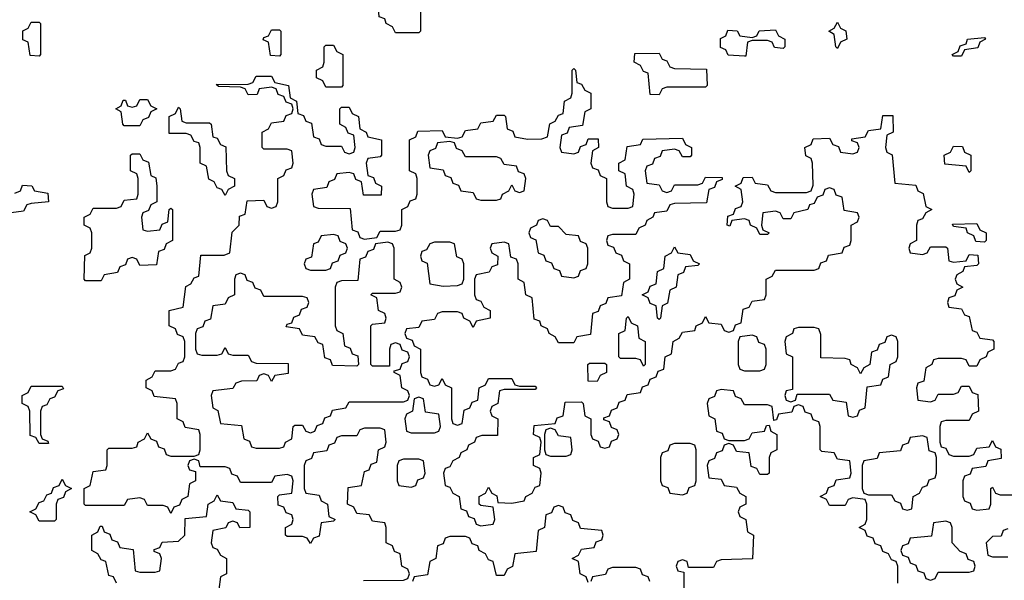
# Model space of a CAD drawing. Header units: inches. Extents: x 2518216 to 2687946, y 757338 to 915227.
# Tile 13 of 75: x 2630120 to 2632661, y 762133 to 763580. Entities that reach past the tile are written whole.
import ezdxf

# ---------------------------------------------------------------- set-up
doc = ezdxf.new("R2010")
doc.units = ezdxf.units.IN
doc.header["$MEASUREMENT"] = 0
doc.layers.add('C6736', color=7, linetype='Continuous')

msp = doc.modelspace()

# ---------------------------------------------------------------- linework, layer by layer
at = {"layer": 'C6736', "color": 6}
for points in [[(2631090, 763546), (2631082, 763562), (2631066, 763570), (2631062, 763582), (2631047.3, 763587.3), (2631046, 763610), (2631062, 763618), (2631067.3, 763632.7), (2631082, 763638), (2631087.3, 763672.7), (2631102, 763678), (2631110, 763694), (2631142, 763698), (2631146, 763710), (2631162, 763718), (2631166, 763730), (2631172, 763732), (2631172, 763650), (2631158, 763642), (2631154, 763630), (2631154, 763550), (2631150, 763546)], [(2630170, 763486), (2630147.3, 763487.3), (2630142, 763522), (2630128, 763528), (2630128.4, 763551.6), (2630142, 763558), (2630150, 763574), (2630170, 763574), (2630174, 763570), (2630174, 763490)], [(2630790, 763486), (2630767.3, 763487.3), (2630762, 763522), (2630748.4, 763528.4), (2630750, 763534), (2630762, 763538), (2630770, 763554), (2630790, 763554), (2630794, 763550), (2630794, 763490)], [(2632090, 763506), (2632068, 763508), (2632062, 763522), (2632050, 763526), (2632010, 763526), (2631998, 763522), (2631994, 763486), (2631990, 763486), (2631948.4, 763488.4), (2631942, 763502), (2631928.4, 763508.4), (2631928.7, 763531.3), (2631942, 763538), (2631947.3, 763552.7), (2631971.6, 763551.6), (2631978, 763538), (2632010, 763534), (2632022, 763538), (2632028.4, 763551.6), (2632070, 763554), (2632078, 763538), (2632094, 763530), (2632094, 763510)], [(2632230, 763506), (2632226, 763510), (2632222, 763542), (2632208, 763550), (2632222, 763558), (2632230, 763574), (2632238, 763558), (2632251.6, 763551.6), (2632254, 763530), (2632238, 763522)], [(2632530, 763486), (2632526, 763490), (2632542, 763498), (2632547.3, 763512.7), (2632562, 763518), (2632566, 763530), (2632610, 763534), (2632612, 763530), (2632598, 763522), (2632592.7, 763507.3), (2632558, 763502), (2632550, 763486)], [(2630910, 763406), (2630902, 763422), (2630886, 763430), (2630886, 763450), (2630902, 763458), (2630906, 763470), (2630906, 763510), (2630910, 763514), (2630930, 763514), (2630938, 763498), (2630954, 763490), (2630954, 763410), (2630950, 763406)], [(2631770, 763386), (2631747.3, 763387.3), (2631742, 763442), (2631730, 763446), (2631722, 763462), (2631706, 763470), (2631707.3, 763492.7), (2631770, 763494), (2631778, 763478), (2631790, 763474), (2631798, 763458), (2631810, 763454), (2631892.7, 763452.7), (2631894, 763410), (2631890, 763406), (2631790, 763406), (2631778, 763402)], [(2630390, 763306), (2630386, 763310), (2630382, 763342), (2630368, 763350), (2630382, 763358), (2630387.3, 763372.7), (2630392.7, 763372.7), (2630398, 763358), (2630410, 763354), (2630422, 763358), (2630430, 763374), (2630450, 763374), (2630458, 763358), (2630474, 763350), (2630458, 763342), (2630452.7, 763327.3), (2630438, 763322), (2630430, 763306)], [(2630550, 763314), (2630610, 763314), (2630614, 763310), (2630618, 763278), (2630630, 763274), (2630638, 763258), (2630651.6, 763251.6), (2630654, 763190), (2630658, 763178), (2630674, 763170), (2630674, 763150), (2630658, 763142), (2630650, 763126), (2630642, 763142), (2630630, 763146), (2630622, 763162), (2630608.4, 763168.4), (2630602, 763202), (2630586, 763210), (2630586, 763250), (2630582, 763262), (2630570, 763266), (2630562, 763282), (2630550, 763286), (2630506, 763286), (2630506, 763330), (2630522, 763338), (2630530, 763354), (2630534, 763350), (2630538, 763318)], [(2631230, 763266), (2631198, 763262), (2631192.7, 763247.3), (2631178, 763242), (2631174, 763230), (2631178, 763198), (2631212.7, 763192.7), (2631218, 763178), (2631232.7, 763172.7), (2631238, 763158), (2631252.7, 763152.7), (2631258, 763138), (2631290, 763134), (2631298, 763118), (2631310, 763114), (2631350, 763114), (2631362, 763118), (2631366, 763130), (2631382, 763138), (2631390, 763154), (2631398, 763138), (2631410, 763134), (2631422, 763138), (2631426, 763170), (2631422, 763182), (2631407.3, 763187.3), (2631402, 763202), (2631370, 763206), (2631362, 763222), (2631350, 763226), (2631270, 763226), (2631262, 763242), (2631247.3, 763247.3), (2631242, 763262)], [(2632570, 763186), (2632562, 763202), (2632507.3, 763207.3), (2632506, 763230), (2632522, 763238), (2632530, 763254), (2632552.7, 763252.7), (2632558, 763238), (2632574, 763230), (2632574, 763190)], [(2630450, 763034), (2630482, 763038), (2630487.3, 763052.7), (2630502, 763058), (2630506, 763090), (2630510, 763094), (2630514, 763090), (2630514, 763010), (2630498, 763002), (2630492.7, 762987.3), (2630478, 762982), (2630472.7, 762947.3), (2630430, 762946), (2630422, 762962), (2630410, 762966), (2630398, 762962), (2630392.7, 762947.3), (2630378, 762942), (2630372.7, 762927.3), (2630338, 762922), (2630330, 762906), (2630290, 762906), (2630286, 762910), (2630288.4, 762971.6), (2630302, 762978), (2630306, 762990), (2630306, 763030), (2630302, 763042), (2630286, 763050), (2630286, 763070), (2630302, 763078), (2630310, 763094), (2630370, 763094), (2630382, 763098), (2630390, 763114), (2630422, 763118), (2630426, 763130), (2630426, 763170), (2630422, 763182), (2630406, 763190), (2630406, 763230), (2630410, 763234), (2630430, 763234), (2630438, 763218), (2630452.7, 763212.7), (2630458, 763178), (2630471.6, 763171.6), (2630474, 763150), (2630474, 763110), (2630458, 763102), (2630452.7, 763087.3), (2630438, 763082), (2630434, 763070), (2630438, 763038)], [(2631470, 763066), (2631458, 763062), (2631454, 763050), (2631438, 763042), (2631434, 763030), (2631438, 763018), (2631451.6, 763011.6), (2631458, 762978), (2631472.7, 762972.7), (2631478, 762958), (2631492.7, 762952.7), (2631498, 762938), (2631512.7, 762932.7), (2631518, 762918), (2631550, 762914), (2631562, 762918), (2631567.3, 762932.7), (2631582, 762938), (2631586, 762950), (2631586, 762990), (2631582, 763002), (2631567.3, 763007.3), (2631562, 763022), (2631530, 763026), (2631510, 763046), (2631490, 763046), (2631482, 763062)], [(2632610, 763006), (2632587.3, 763007.3), (2632582, 763022), (2632566, 763030), (2632562, 763042), (2632530, 763046), (2632527.3, 763052.7), (2632590, 763054), (2632598, 763038), (2632614, 763030), (2632614, 763010)], [(2630930, 763026), (2630898, 763022), (2630890, 763006), (2630878, 763002), (2630872.7, 762967.3), (2630858, 762962), (2630854, 762950), (2630858, 762938), (2630870, 762934), (2630910, 762934), (2630922, 762938), (2630927.3, 762952.7), (2630942, 762958), (2630947.3, 762972.7), (2630962, 762978), (2630966, 762990), (2630962, 763002), (2630947.3, 763007.3), (2630942, 763022)], [(2631070, 763006), (2631038, 763002), (2631032.7, 762987.3), (2631018, 762982), (2631012.7, 762967.3), (2630998, 762962), (2630992.7, 762907.3), (2630950, 762906), (2630938, 762902), (2630934, 762890), (2630934, 762790), (2630938, 762778), (2630954, 762770), (2630958, 762738), (2630972.7, 762732.7), (2630978, 762718), (2630992.7, 762712.7), (2630994, 762690), (2630990, 762686), (2630927.3, 762687.3), (2630922, 762702), (2630907.3, 762707.3), (2630902, 762742), (2630890, 762746), (2630882, 762762), (2630850, 762766), (2630842, 762782), (2630807.3, 762787.3), (2630810, 762794), (2630822, 762798), (2630827.3, 762812.7), (2630842, 762818), (2630847.3, 762832.7), (2630862, 762838), (2630866, 762850), (2630862, 762862), (2630850, 762866), (2630750, 762866), (2630742, 762882), (2630727.3, 762887.3), (2630722, 762902), (2630707.3, 762907.3), (2630702, 762922), (2630690, 762926), (2630678, 762922), (2630674, 762910), (2630674, 762870), (2630658, 762862), (2630650, 762846), (2630618, 762842), (2630612.7, 762807.3), (2630598, 762802), (2630592.7, 762787.3), (2630578, 762782), (2630574, 762770), (2630574, 762730), (2630578, 762718), (2630590, 762714), (2630630, 762714), (2630642, 762718), (2630650, 762734), (2630658, 762718), (2630670, 762714), (2630710, 762714), (2630718, 762698), (2630730, 762694), (2630812.7, 762692.7), (2630812.7, 762667.3), (2630778, 762662), (2630770, 762646), (2630762, 762662), (2630750, 762666), (2630738, 762662), (2630731.6, 762648.4), (2630692.7, 762647.3), (2630678, 762642), (2630670, 762628), (2630618, 762622), (2630614, 762610), (2630618, 762578), (2630631.6, 762571.6), (2630638, 762538), (2630692.7, 762532.7), (2630698, 762498), (2630712.7, 762492.7), (2630718, 762478), (2630730, 762474), (2630790, 762474), (2630802, 762478), (2630806, 762490), (2630822, 762498), (2630826, 762530), (2630830, 762534), (2630850, 762534), (2630858, 762518), (2630870, 762514), (2630882, 762518), (2630887.3, 762532.7), (2630902, 762538), (2630907.3, 762552.7), (2630922, 762558), (2630927.3, 762572.7), (2630962, 762578), (2630970, 762594), (2631110, 762594), (2631122, 762598), (2631126, 762610), (2631122, 762622), (2631106, 762630), (2631102, 762662), (2631086, 762670), (2631086, 762674), (2631102, 762678), (2631107.3, 762692.7), (2631122, 762698), (2631126, 762710), (2631122, 762722), (2631107.3, 762727.3), (2631102, 762742), (2631090, 762746), (2631078, 762742), (2631074, 762730), (2631074, 762686), (2631030, 762686), (2631026, 762690), (2631026, 762790), (2631030, 762794), (2631062, 762798), (2631066, 762810), (2631062, 762822), (2631046, 762830), (2631042, 762862), (2631026, 762870), (2631030, 762874), (2631090, 762874), (2631102, 762878), (2631106, 762890), (2631102, 762902), (2631086, 762910), (2631086, 762990), (2631082, 763002)], [(2631230, 763006), (2631190, 763006), (2631178, 763002), (2631170, 762986), (2631158, 762982), (2631154, 762970), (2631158, 762958), (2631171.6, 762951.6), (2631178, 762898), (2631212.7, 762892.7), (2631250, 762894), (2631262, 762898), (2631266, 762910), (2631266, 762950), (2631262, 762962), (2631248.4, 762968.4), (2631242, 763002)], [(2631770, 762806), (2631766, 762810), (2631762, 762842), (2631747.3, 762847.3), (2631742, 762862), (2631726, 762870), (2631742, 762878), (2631747.3, 762892.7), (2631762, 762898), (2631766, 762930), (2631782, 762938), (2631786, 762970), (2631802, 762978), (2631810, 762994), (2631818, 762978), (2631850, 762974), (2631858, 762958), (2631874, 762950), (2631870, 762946), (2631838, 762942), (2631832.7, 762927.3), (2631818, 762922), (2631814, 762890), (2631798, 762882), (2631791.6, 762848.4), (2631778, 762842), (2631774, 762810)], [(2631730, 762686), (2631722, 762702), (2631710, 762706), (2631670, 762706), (2631666, 762710), (2631666, 762770), (2631682, 762778), (2631686, 762810), (2631690, 762814), (2631698, 762798), (2631714, 762790), (2631718, 762758), (2631734, 762750), (2631734, 762690)], [(2632170, 762786), (2632130, 762786), (2632118, 762782), (2632114, 762770), (2632098, 762762), (2632094, 762750), (2632098, 762718), (2632114, 762710), (2632114, 762626), (2632098, 762622), (2632094, 762610), (2632098, 762598), (2632110, 762594), (2632122, 762598), (2632126, 762614), (2632210, 762614), (2632218, 762598), (2632252.7, 762592.7), (2632258, 762558), (2632270, 762554), (2632282, 762558), (2632287.3, 762572.7), (2632302, 762578), (2632307.3, 762632.7), (2632342, 762638), (2632347.3, 762652.7), (2632362, 762658), (2632366, 762690), (2632382, 762698), (2632386, 762710), (2632386, 762750), (2632382, 762762), (2632370, 762766), (2632358, 762762), (2632352.7, 762747.3), (2632338, 762742), (2632332.7, 762727.3), (2632318, 762722), (2632314, 762690), (2632298, 762682), (2632290, 762666), (2632282, 762682), (2632266, 762690), (2632262, 762702), (2632250, 762706), (2632187.3, 762707.3), (2632187.3, 762767.3), (2632182, 762782)], [(2632010, 762766), (2631978, 762762), (2631974, 762750), (2631974, 762690), (2631978, 762678), (2631990, 762674), (2632030, 762674), (2632042, 762678), (2632046, 762690), (2632046, 762730), (2632042, 762742), (2632027.3, 762747.3), (2632022, 762762)], [(2631610, 762646), (2631587.3, 762647.3), (2631586, 762690), (2631590, 762694), (2631630, 762694), (2631634, 762690), (2631634, 762670), (2631618, 762662)], [(2630170, 762486), (2630162, 762502), (2630147.3, 762507.3), (2630146, 762570), (2630142, 762582), (2630126, 762590), (2630126, 762610), (2630142, 762618), (2630150, 762634), (2630230, 762634), (2630232.7, 762627.3), (2630218, 762622), (2630210, 762606), (2630198, 762602), (2630190, 762586), (2630178, 762582), (2630174, 762570), (2630174, 762510), (2630178, 762498), (2630192.7, 762492.7), (2630194, 762486), (2630190, 762486)], [(2631150, 762606), (2631138, 762602), (2631134, 762570), (2631118, 762562), (2631114, 762550), (2631118, 762518), (2631130, 762514), (2631190, 762514), (2631202, 762518), (2631206, 762530), (2631202, 762562), (2631167.3, 762567.3), (2631162, 762602)], [(2631490, 762526), (2631478, 762522), (2631474, 762510), (2631474, 762470), (2631478, 762458), (2631490, 762454), (2631530, 762454), (2631542, 762458), (2631546, 762470), (2631542, 762502), (2631510, 762506), (2631502, 762522)], [(2632450, 762506), (2632418, 762502), (2632412.7, 762487.3), (2632398, 762482), (2632392.7, 762467.3), (2632338, 762462), (2632332.7, 762447.3), (2632298, 762442), (2632294, 762430), (2632294, 762370), (2632298, 762358), (2632310, 762354), (2632370, 762354), (2632378, 762338), (2632392.7, 762332.7), (2632398, 762318), (2632410, 762314), (2632422, 762318), (2632426, 762350), (2632442, 762358), (2632450, 762374), (2632462, 762378), (2632467.3, 762392.7), (2632482, 762398), (2632486, 762410), (2632486, 762450), (2632482, 762462), (2632467.3, 762467.3), (2632462, 762502)], [(2631850, 762486), (2631810, 762486), (2631798, 762482), (2631792.7, 762467.3), (2631778, 762462), (2631774, 762450), (2631774, 762390), (2631778, 762378), (2631792.7, 762372.7), (2631798, 762358), (2631830, 762354), (2631842, 762358), (2631847.3, 762372.7), (2631862, 762378), (2631866, 762390), (2631866, 762470), (2631862, 762482)], [(2631150, 762446), (2631110, 762446), (2631098, 762442), (2631094, 762430), (2631094, 762390), (2631098, 762378), (2631130, 762374), (2631142, 762378), (2631147.3, 762392.7), (2631162, 762398), (2631166, 762410), (2631162, 762442)], [(2630170, 762286), (2630162, 762302), (2630146, 762310), (2630162, 762318), (2630170, 762334), (2630182, 762338), (2630190, 762354), (2630202, 762358), (2630207.3, 762372.7), (2630222, 762378), (2630230, 762394), (2630238, 762378), (2630254, 762370), (2630238, 762362), (2630232.7, 762347.3), (2630218, 762342), (2630214, 762330), (2630214, 762290), (2630210, 762286)], [(2632510, 762286), (2632478, 762282), (2632472.7, 762247.3), (2632418, 762242), (2632412.7, 762227.3), (2632398, 762222), (2632394, 762210), (2632398, 762198), (2632412.7, 762192.7), (2632418, 762178), (2632432.7, 762172.7), (2632438, 762158), (2632452.7, 762152.7), (2632458, 762138), (2632470, 762134), (2632482, 762138), (2632490, 762154), (2632570, 762154), (2632582, 762158), (2632586, 762170), (2632582, 762182), (2632567.3, 762187.3), (2632562, 762202), (2632547.3, 762207.3), (2632526, 762230), (2632526, 762270), (2632522, 762282)]]:
    msp.add_lwpolyline(points, close=True, dxfattribs=at)
for points in [[(2631007.3, 762132.7), (2631110, 762134), (2631122, 762138), (2631126, 762150), (2631122, 762162), (2631106, 762170), (2631102, 762202), (2631087.3, 762207.3), (2631082, 762222), (2631066, 762230), (2631066, 762270), (2631062, 762282), (2631030, 762286), (2631022, 762302), (2630990, 762306), (2630982, 762322), (2630966, 762330), (2630967.3, 762372.7), (2631002, 762378), (2631010, 762414), (2631022, 762418), (2631027.3, 762432.7), (2631042, 762438), (2631046, 762470), (2631062, 762478), (2631066, 762490), (2631062, 762522), (2631050, 762526), (2631010, 762526), (2630998, 762522), (2630990, 762506), (2630950, 762506), (2630938, 762502), (2630932.7, 762487.3), (2630918, 762482), (2630912.7, 762467.3), (2630878, 762462), (2630872.7, 762447.3), (2630858, 762442), (2630854, 762430), (2630854, 762370), (2630858, 762358), (2630892.7, 762352.7), (2630898, 762338), (2630914, 762330), (2630918, 762298), (2630934, 762290), (2630930, 762286), (2630898, 762282), (2630892.7, 762247.3), (2630878, 762242), (2630870, 762228), (2630862, 762242), (2630850, 762246), (2630810, 762246), (2630806, 762250), (2630806, 762270), (2630822, 762278), (2630826, 762290), (2630822, 762302), (2630807.3, 762307.3), (2630802, 762322), (2630787.3, 762327.3), (2630786, 762350), (2630790, 762354), (2630822, 762358), (2630826, 762390), (2630822, 762402), (2630810, 762406), (2630778, 762402), (2630770, 762386), (2630690, 762386), (2630682, 762402), (2630667.3, 762407.3), (2630662, 762422), (2630650, 762426), (2630586, 762426), (2630582, 762442), (2630570, 762446), (2630558, 762442), (2630554, 762430), (2630558, 762418), (2630574, 762414), (2630574, 762390), (2630558, 762382), (2630554, 762350), (2630538, 762342), (2630532.7, 762327.3), (2630518, 762322), (2630510, 762306), (2630502, 762322), (2630490, 762326), (2630450, 762326), (2630442, 762342), (2630430, 762346), (2630398, 762342), (2630390, 762326), (2630290, 762326), (2630286, 762330), (2630286, 762370), (2630302, 762378), (2630310, 762414), (2630342, 762418), (2630346, 762430), (2630346, 762470), (2630350, 762474), (2630410, 762474), (2630422, 762478), (2630426, 762490), (2630442, 762498), (2630450, 762514), (2630458, 762498), (2630472.7, 762492.7), (2630478, 762478), (2630492.7, 762472.7), (2630498, 762458), (2630510, 762454), (2630570, 762454), (2630582, 762458), (2630586, 762470), (2630586, 762510), (2630582, 762522), (2630547.3, 762527.3), (2630542, 762542), (2630526, 762550), (2630526, 762590), (2630522, 762602), (2630467.3, 762607.3), (2630462, 762622), (2630446, 762630), (2630446, 762650), (2630462, 762658), (2630470, 762674), (2630510, 762674), (2630522, 762678), (2630530, 762694), (2630542, 762698), (2630546, 762710), (2630546, 762750), (2630542, 762762), (2630527.3, 762767.3), (2630522, 762782), (2630506, 762790), (2630506, 762830), (2630542, 762838), (2630548.4, 762891.6), (2630562, 762898), (2630570, 762914), (2630582, 762918), (2630587.3, 762972.7), (2630647.3, 762972.7), (2630662, 762978), (2630668.4, 763031.6), (2630686, 763050), (2630687.3, 763072.7), (2630702, 763078), (2630707.3, 763112.7), (2630750, 763114), (2630758, 763098), (2630770, 763094), (2630782, 763098), (2630786, 763110), (2630786, 763170), (2630802, 763178), (2630807.3, 763192.7), (2630822, 763198), (2630826, 763210), (2630822, 763242), (2630810, 763246), (2630750, 763246), (2630746, 763250), (2630746, 763290), (2630762, 763298), (2630770, 763314), (2630802, 763318), (2630807.3, 763332.7), (2630822, 763338), (2630826, 763350), (2630822, 763362), (2630807.3, 763367.3), (2630802, 763382), (2630787.3, 763387.3), (2630782, 763402), (2630770, 763406), (2630738, 763402), (2630732.7, 763387.3), (2630710, 763386), (2630702, 763402), (2630690, 763406), (2630632.7, 763407.3), (2630627.3, 763412.7), (2630710, 763414), (2630722, 763418), (2630730, 763434), (2630770, 763434), (2630778, 763418), (2630814, 763410), (2630818, 763378), (2630834, 763370), (2630838, 763338), (2630852.7, 763332.7), (2630858, 763318), (2630872.7, 763312.7), (2630878, 763278), (2630892.7, 763272.7), (2630898, 763258), (2630910, 763254), (2630950, 763254), (2630958, 763238), (2630970, 763234), (2630982, 763238), (2630986, 763250), (2630982, 763282), (2630967.3, 763287.3), (2630962, 763302), (2630946, 763310), (2630946, 763350), (2630950, 763354), (2630970, 763354), (2630978, 763338), (2630994, 763330), (2630998, 763298), (2631014, 763290), (2631018, 763278), (2631054, 763270), (2631054, 763230), (2631050, 763226), (2631018, 763222), (2631014, 763210), (2631018, 763178), (2631032.7, 763172.7), (2631038, 763158), (2631054, 763150), (2631052.7, 763127.3), (2631007.3, 763127.3), (2631002, 763162), (2630987.3, 763167.3), (2630982, 763182), (2630970, 763186), (2630938, 763182), (2630932.7, 763167.3), (2630918, 763162), (2630912.7, 763147.3), (2630878, 763142), (2630874, 763130), (2630878, 763098), (2630890, 763094), (2630972.7, 763092.7), (2630978, 763038), (2630992.7, 763032.7), (2630998, 763018), (2631010, 763014), (2631042, 763018), (2631050, 763034), (2631090, 763034), (2631102, 763038), (2631106, 763050), (2631106, 763090), (2631122, 763098), (2631127.3, 763112.7), (2631142, 763118), (2631146, 763130), (2631146, 763170), (2631142, 763182), (2631126, 763190), (2631126, 763270), (2631142, 763278), (2631147.3, 763292.7), (2631210, 763294), (2631218, 763278), (2631250, 763274), (2631262, 763278), (2631270, 763294), (2631302, 763298), (2631310, 763314), (2631342, 763318), (2631350, 763334), (2631370, 763334), (2631374, 763330), (2631378, 763298), (2631392.7, 763292.7), (2631398, 763278), (2631430, 763272), (2631467.3, 763272.7), (2631482, 763278), (2631488.4, 763311.6), (2631502, 763318), (2631510, 763334), (2631522, 763338), (2631526, 763370), (2631542, 763378), (2631546, 763390), (2631546, 763450), (2631550, 763454), (2631554, 763450), (2631558, 763418), (2631570, 763414), (2631578, 763398), (2631594, 763390), (2631594, 763350), (2631578, 763342), (2631572.7, 763307.3), (2631538, 763302), (2631532.7, 763287.3), (2631518, 763282), (2631514, 763250), (2631518, 763238), (2631550, 763234), (2631562, 763238), (2631567.3, 763252.7), (2631582, 763258), (2631587.3, 763272.7), (2631612.7, 763272.7), (2631614, 763250), (2631598, 763242), (2631594, 763210), (2631598, 763198), (2631612.7, 763192.7), (2631618, 763178), (2631634, 763170), (2631634, 763110), (2631638, 763098), (2631650, 763094), (2631690, 763094), (2631702, 763098), (2631706, 763130), (2631702, 763142), (2631686, 763150), (2631682, 763182), (2631666, 763190), (2631666, 763210), (2631682, 763218), (2631687.3, 763252.7), (2631722, 763258), (2631728.4, 763271.6), (2631830, 763274), (2631838, 763258), (2631854, 763250), (2631854, 763230), (2631850, 763226), (2631830, 763226), (2631822, 763242), (2631810, 763246), (2631778, 763242), (2631772.7, 763227.3), (2631758, 763222), (2631752.7, 763207.3), (2631738, 763202), (2631734, 763190), (2631738, 763158), (2631770, 763154), (2631778, 763138), (2631790, 763134), (2631802, 763138), (2631810, 763154), (2631870, 763154), (2631882, 763158), (2631890, 763174), (2631932.7, 763172.7), (2631932.7, 763167.3), (2631918, 763162), (2631912.7, 763147.3), (2631898, 763142), (2631892.7, 763107.3), (2631810, 763106), (2631798, 763102), (2631790, 763086), (2631758, 763082), (2631754, 763070), (2631738, 763062), (2631734, 763050), (2631718, 763042), (2631710, 763026), (2631650, 763026), (2631638, 763022), (2631634, 763010), (2631638, 762998), (2631652.7, 762992.7), (2631658, 762978), (2631672.7, 762972.7), (2631678, 762958), (2631694, 762950), (2631694, 762910), (2631678, 762902), (2631672.7, 762867.3), (2631638, 762862), (2631632.7, 762847.3), (2631618, 762842), (2631612.7, 762827.3), (2631598, 762822), (2631592.7, 762767.3), (2631558, 762762), (2631550, 762746), (2631510, 762746), (2631502, 762762), (2631486, 762770), (2631482, 762782), (2631466, 762790), (2631462, 762802), (2631447.3, 762807.3), (2631442, 762862), (2631426, 762870), (2631422, 762902), (2631406, 762910), (2631406, 762950), (2631402, 762962), (2631387.3, 762967.3), (2631382, 763002), (2631370, 763006), (2631338, 763002), (2631334, 762990), (2631338, 762978), (2631354, 762970), (2631352.7, 762947.3), (2631338, 762942), (2631331.6, 762928.4), (2631298, 762922), (2631294, 762910), (2631294, 762870), (2631298, 762858), (2631310, 762854), (2631318, 762838), (2631334, 762830), (2631334, 762810), (2631298, 762802), (2631290, 762786), (2631282, 762802), (2631266, 762810), (2631262, 762822), (2631250, 762826), (2631210, 762826), (2631198, 762822), (2631190, 762806), (2631158, 762802), (2631150, 762786), (2631118, 762782), (2631114, 762770), (2631118, 762758), (2631132.7, 762752.7), (2631138, 762738), (2631154, 762730), (2631154, 762670), (2631158, 762658), (2631172.7, 762652.7), (2631178, 762638), (2631190, 762634), (2631202, 762638), (2631210, 762654), (2631218, 762638), (2631234, 762630), (2631234, 762550), (2631238, 762538), (2631250, 762534), (2631262, 762538), (2631267.3, 762572.7), (2631282, 762578), (2631287.3, 762592.7), (2631302, 762598), (2631306, 762630), (2631322, 762638), (2631330, 762654), (2631390, 762654), (2631398, 762638), (2631410, 762634), (2631450, 762634), (2631454, 762630), (2631450, 762626), (2631370, 762626), (2631358, 762622), (2631354, 762590), (2631338, 762582), (2631334, 762570), (2631338, 762558), (2631354, 762550), (2631352.7, 762507.3), (2631312.7, 762507.3), (2631298, 762502), (2631294, 762490), (2631278, 762482), (2631274, 762470), (2631258, 762462), (2631254, 762450), (2631238, 762442), (2631230, 762426), (2631218, 762422), (2631214, 762410), (2631218, 762378), (2631230, 762374), (2631238, 762358), (2631254, 762350), (2631258, 762318), (2631272.7, 762312.7), (2631278, 762298), (2631292.7, 762292.7), (2631298, 762278), (2631310, 762274), (2631342, 762278), (2631346, 762290), (2631342, 762322), (2631310, 762326), (2631306, 762330), (2631306, 762350), (2631322, 762358), (2631330, 762374), (2631338, 762358), (2631351.6, 762351.6), (2631354, 762334), (2631390, 762332), (2631422, 762338), (2631426, 762350), (2631442, 762358), (2631450, 762374), (2631462, 762378), (2631466, 762410), (2631462, 762422), (2631446, 762430), (2631446, 762450), (2631462, 762458), (2631466, 762490), (2631462, 762502), (2631446, 762510), (2631447.3, 762532.7), (2631502, 762538), (2631507.3, 762552.7), (2631522, 762558), (2631527.3, 762592.7), (2631570, 762594), (2631574, 762590), (2631578, 762558), (2631594, 762550), (2631594, 762510), (2631598, 762498), (2631612.7, 762492.7), (2631618, 762478), (2631630, 762474), (2631642, 762478), (2631647.3, 762492.7), (2631662, 762498), (2631666, 762510), (2631662, 762522), (2631647.3, 762527.3), (2631642, 762542), (2631627.3, 762547.3), (2631627.3, 762552.7), (2631642, 762558), (2631647.3, 762572.7), (2631662, 762578), (2631667.3, 762592.7), (2631682, 762598), (2631687.3, 762612.7), (2631722, 762618), (2631727.3, 762632.7), (2631742, 762638), (2631747.3, 762652.7), (2631762, 762658), (2631767.3, 762672.7), (2631782, 762678), (2631786, 762710), (2631802, 762718), (2631806, 762750), (2631822, 762758), (2631830, 762774), (2631862, 762778), (2631866, 762790), (2631882, 762798), (2631890, 762814), (2631898, 762798), (2631930, 762794), (2631938, 762778), (2631950, 762774), (2631962, 762778), (2631967.3, 762792.7), (2631982, 762798), (2631987.3, 762832.7), (2632002, 762838), (2632010, 762854), (2632042, 762858), (2632046, 762870), (2632046, 762910), (2632062, 762918), (2632070, 762934), (2632170, 762934), (2632182, 762938), (2632187.3, 762952.7), (2632202, 762958), (2632207.3, 762972.7), (2632242, 762978), (2632247.3, 762992.7), (2632262, 762998), (2632266, 763010), (2632266, 763050), (2632282, 763058), (2632286, 763070), (2632282, 763082), (2632247.3, 763087.3), (2632242, 763122), (2632227.3, 763127.3), (2632222, 763142), (2632210, 763146), (2632198, 763142), (2632192.7, 763127.3), (2632178, 763122), (2632170, 763106), (2632158, 763102), (2632154, 763090), (2632118, 763082), (2632110, 763066), (2632090, 763066), (2632082, 763082), (2632070, 763086), (2632038, 763082), (2632034, 763050), (2632038, 763038), (2632054, 763030), (2632050, 763026), (2632030, 763026), (2632022, 763042), (2632006, 763050), (2632002, 763062), (2631990, 763066), (2631958, 763062), (2631952.7, 763047.3), (2631946, 763050), (2631947.3, 763072.7), (2631962, 763078), (2631967.3, 763092.7), (2631982, 763098), (2631986, 763110), (2631982, 763142), (2631966, 763150), (2631982, 763158), (2631987.3, 763172.7), (2632010, 763174), (2632018, 763158), (2632050, 763154), (2632058, 763138), (2632070, 763134), (2632150, 763134), (2632162, 763138), (2632167.3, 763152.7), (2632166, 763210), (2632162, 763222), (2632148.4, 763228.4), (2632146, 763250), (2632162, 763258), (2632167.3, 763272.7), (2632210, 763274), (2632218, 763258), (2632232.7, 763252.7), (2632238, 763238), (2632270, 763234), (2632282, 763238), (2632286, 763250), (2632282, 763262), (2632267.3, 763267.3), (2632267.3, 763272.7), (2632302, 763278), (2632310, 763294), (2632342, 763298), (2632347.3, 763332.7), (2632372.7, 763332.7), (2632374, 763290), (2632358, 763282), (2632354, 763250), (2632358, 763238), (2632371.6, 763231.6), (2632378, 763158), (2632432.7, 763152.7), (2632438, 763138), (2632451.6, 763131.6), (2632458, 763098), (2632474, 763090), (2632458, 763082), (2632450, 763066), (2632438, 763062), (2632434, 763050), (2632434, 763010), (2632418, 763002), (2632414, 762990), (2632418, 762978), (2632450, 762974), (2632462, 762978), (2632470, 762994), (2632510, 762994), (2632514, 762990), (2632518, 762958), (2632530, 762954), (2632562, 762958), (2632570, 762974), (2632592.7, 762972.7), (2632594, 762950), (2632590, 762946), (2632558, 762942), (2632554, 762930), (2632538, 762922), (2632534, 762910), (2632538, 762898), (2632554, 762890), (2632538, 762882), (2632532.7, 762867.3), (2632518, 762862), (2632514, 762850), (2632518, 762838), (2632550, 762834), (2632558, 762818), (2632570, 762814), (2632578, 762778), (2632590, 762774), (2632598, 762758), (2632630, 762754), (2632634, 762750), (2632634, 762730), (2632618, 762722), (2632614, 762710), (2632598, 762702), (2632590, 762686), (2632570, 762686), (2632562, 762702), (2632550, 762706), (2632490, 762706), (2632478, 762702), (2632474, 762690), (2632458, 762682), (2632452.7, 762647.3), (2632438, 762642), (2632434, 762630), (2632438, 762598), (2632470, 762594), (2632482, 762598), (2632490, 762614), (2632530, 762614), (2632542, 762618), (2632550, 762634), (2632570, 762634), (2632578, 762618), (2632592.7, 762612.7), (2632594, 762570), (2632578, 762562), (2632570, 762546), (2632510, 762546), (2632498, 762542), (2632494, 762530), (2632494, 762490), (2632498, 762478), (2632510, 762474), (2632518, 762458), (2632530, 762454), (2632570, 762454), (2632582, 762458), (2632590, 762474), (2632622, 762478), (2632630, 762494), (2632638, 762478), (2632651.6, 762471.6), (2632652.7, 762447.3), (2632618, 762442), (2632612.7, 762427.3), (2632578, 762422), (2632572.7, 762407.3), (2632558, 762402), (2632554, 762390), (2632554, 762350), (2632558, 762338), (2632572.7, 762332.7), (2632578, 762318), (2632590, 762314), (2632622, 762318), (2632626, 762330), (2632626, 762370), (2632630, 762374), (2632638, 762358), (2632650, 762354), (2632690, 762354)], [(2630107.3, 763132.7), (2630122, 763138), (2630127.3, 763152.7), (2630151.6, 763151.6), (2630158, 763138), (2630192.7, 763132.7), (2630194, 763110), (2630150, 763106), (2630138, 763102), (2630130, 763086), (2630098, 763082)], [(2632386, 762126), (2632386, 762170), (2632382, 762182), (2632370, 762186), (2632362, 762202), (2632347.3, 762207.3), (2632342, 762222), (2632327.3, 762227.3), (2632322, 762242), (2632307.3, 762247.3), (2632302, 762262), (2632286, 762270), (2632302, 762278), (2632306, 762290), (2632306, 762330), (2632302, 762342), (2632270, 762346), (2632258, 762342), (2632250, 762326), (2632210, 762326), (2632202, 762342), (2632186, 762350), (2632202, 762358), (2632207.3, 762372.7), (2632222, 762378), (2632227.3, 762392.7), (2632262, 762398), (2632266, 762410), (2632262, 762442), (2632230, 762446), (2632222, 762462), (2632190, 762466), (2632186, 762470), (2632186, 762530), (2632182, 762542), (2632167.3, 762547.3), (2632162, 762562), (2632147.3, 762567.3), (2632142, 762582), (2632130, 762586), (2632118, 762582), (2632112.7, 762567.3), (2632078, 762562), (2632072.7, 762547.3), (2632066, 762546), (2632062, 762582), (2632050, 762586), (2631990, 762586), (2631982, 762602), (2631967.3, 762607.3), (2631962, 762622), (2631930, 762626), (2631918, 762622), (2631912.7, 762607.3), (2631898, 762602), (2631894, 762590), (2631898, 762558), (2631914, 762550), (2631918, 762518), (2631932.7, 762512.7), (2631938, 762498), (2631950, 762494), (2631990, 762494), (2632002, 762498), (2632010, 762514), (2632042, 762518), (2632047.3, 762532.7), (2632054, 762534), (2632058, 762518), (2632074, 762510), (2632074, 762470), (2632058, 762462), (2632054, 762450), (2632054, 762410), (2632050, 762406), (2632030, 762406), (2632022, 762422), (2632007.3, 762427.3), (2632002, 762462), (2631970, 762466), (2631962, 762482), (2631950, 762486), (2631938, 762482), (2631932.7, 762467.3), (2631918, 762462), (2631912.7, 762447.3), (2631898, 762442), (2631894, 762430), (2631898, 762398), (2631930, 762394), (2631938, 762378), (2631970, 762374), (2631978, 762358), (2631994, 762350), (2631994, 762330), (2631978, 762322), (2631974, 762310), (2631978, 762298), (2631994, 762290), (2631998, 762258), (2632014, 762250), (2632011.1, 762188.9), (2631930, 762186), (2631918, 762182), (2631910, 762166), (2631846, 762166), (2631842, 762182), (2631830, 762186), (2631818, 762182), (2631814, 762170), (2631818, 762158), (2631834, 762154), (2631834, 762090)], [(2630370, 762126), (2630362, 762142), (2630350, 762146), (2630342, 762182), (2630330, 762186), (2630322, 762202), (2630306, 762210), (2630306, 762250), (2630322, 762258), (2630327.3, 762272.7), (2630332.7, 762272.7), (2630338, 762258), (2630352.7, 762252.7), (2630358, 762238), (2630372.7, 762232.7), (2630378, 762218), (2630412.7, 762212.7), (2630418, 762158), (2630430, 762154), (2630470, 762154), (2630482, 762158), (2630486, 762190), (2630482, 762202), (2630467.3, 762207.3), (2630467.3, 762212.7), (2630482, 762218), (2630488, 762232), (2630530, 762234), (2630546, 762250), (2630547.3, 762292.7), (2630602, 762298), (2630606, 762330), (2630622, 762338), (2630630, 762354), (2630638, 762338), (2630670, 762334), (2630678, 762318), (2630710, 762314), (2630714, 762310), (2630714, 762270), (2630688.4, 762268.4), (2630682, 762282), (2630670, 762286), (2630658, 762282), (2630651.6, 762268.4), (2630618, 762262), (2630614, 762230), (2630618, 762218), (2630630, 762214), (2630638, 762198), (2630654, 762190), (2630654, 762150), (2630638, 762142), (2630634, 762110)], [(2631587.3, 762127.3), (2631582, 762142), (2631566, 762150), (2631562, 762182), (2631546, 762190), (2631562, 762198), (2631570, 762214), (2631602, 762218), (2631607.3, 762232.7), (2631622, 762238), (2631626, 762250), (2631622, 762262), (2631567.3, 762267.3), (2631562, 762282), (2631547.3, 762287.3), (2631542, 762302), (2631527.3, 762307.3), (2631522, 762322), (2631510, 762326), (2631498, 762322), (2631492.7, 762307.3), (2631478, 762302), (2631474, 762270), (2631458, 762262), (2631452.7, 762207.3), (2631398, 762202), (2631391.3, 762168.7), (2631378, 762162), (2631370, 762146), (2631350, 762146), (2631342, 762182), (2631330, 762186), (2631322, 762202), (2631306, 762210), (2631302, 762222), (2631287.3, 762227.3), (2631282, 762242), (2631270, 762246), (2631230, 762246), (2631218, 762242), (2631212.7, 762227.3), (2631198, 762222), (2631194, 762190), (2631178, 762182), (2631172.7, 762147.3), (2631138, 762142), (2631134, 762130)], [(2632670, 762266), (2632658, 762262), (2632652.7, 762247.3), (2632630, 762246), (2632614, 762230), (2632618, 762198), (2632630, 762194), (2632670, 762194)], [(2631746, 762130), (2631742, 762142), (2631727.3, 762147.3), (2631722, 762162), (2631710, 762166), (2631650, 762166), (2631638, 762162), (2631631.6, 762148.4), (2631598, 762142), (2631594, 762130)]]:
    msp.add_lwpolyline(points, dxfattribs=at)

doc.saveas('drawing.dxf')
